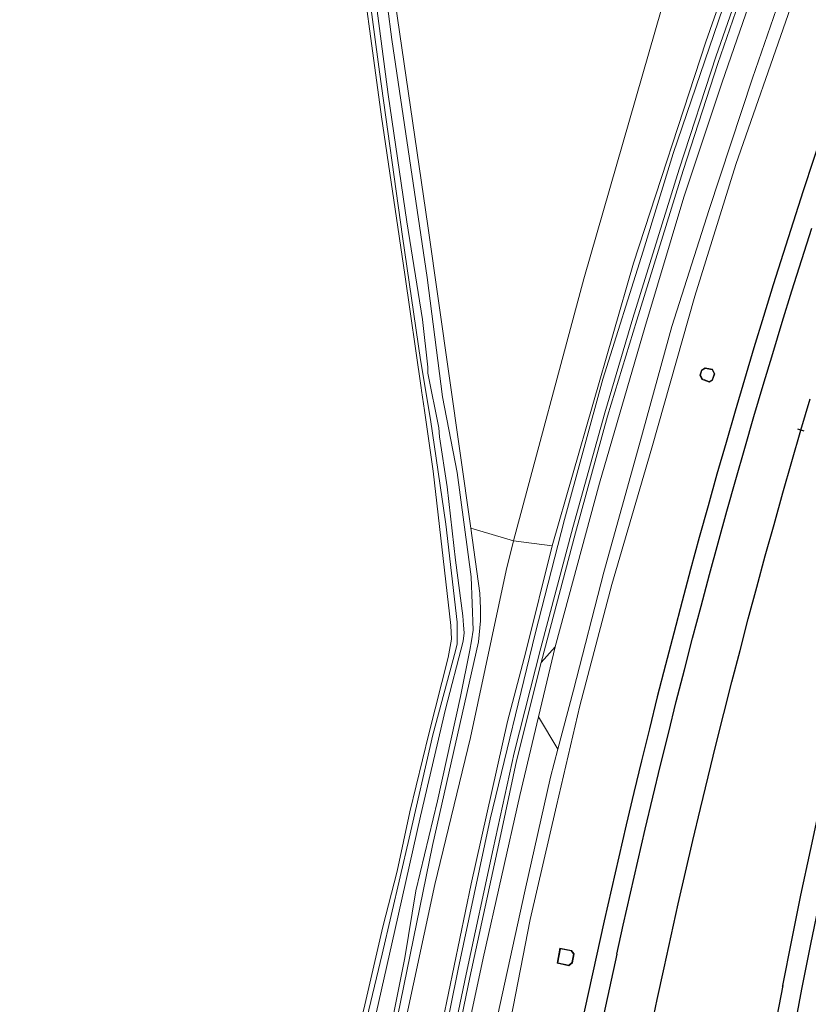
# Model space of a CAD drawing. Extents: x 176032 to 190000, y 318229 to 352878.
# Tile 80 of 184: x 177040 to 177160, y 320765 to 320916. Entities that reach past the tile are written whole.
import ezdxf

# ---------------------------------------------------------------- set-up
doc = ezdxf.new("R2010")
doc.units = 0
for name, color, linetype, lineweight in [('af-b5-muur', 6, 'muur', 18), ('af-bs-rasterhekwerk', 253, 'hekwerk', 18), ('alm-masterstring', 1, 'Continuous', 30), ('bp-b5-bomenstruiken', 253, 'Continuous', 18), ('bp-b5-boom', 253, 'Continuous', 18), ('bp-b5-grasland', 253, 'Continuous', 18), ('dwm-hulplijn', 3, 'Continuous', 30), ('gw-bs-kruinlijn', 253, 'Continuous', 18), ('gw-bs-teenlijn', 253, 'Continuous', 18), ('og-b5-bekleding', 253, 'Continuous', 18), ('og-b5-grond_ingericht', 253, 'Continuous', 18), ('og-b5-water', 253, 'Continuous', 18), ('og-bs-maaiveld', 253, 'Continuous', 18), ('og-bs-terreinafscheiding', 7, 'Continuous', 18), ('SPI DWP', 8, 'Continuous', 30), ('to-xx-view', 1, 'Continuous', 25), ('vh-b5-verh_soort', 253, 'Continuous', 18), ('wh-bs-waterlijn', 253, 'Continuous', 18)]:
    doc.layers.add(name, color=color, linetype=linetype, lineweight=lineweight)
doc.layers.add('viewports', color=7, linetype='Continuous')
doc.linetypes.add('FENCELINE1', pattern='A,6.35,-2.54,[133,ltypeshp.shx,S=2.54,R=0,X=-2.54,Y=0],-2.54,25.4', length=36.83)
doc.linetypes.add('hekwerk', pattern='A,7,-1.5,[1,RTW.shx,S=0.75,R=0,X=0,Y=0],-1.5', length=10)
doc.linetypes.add('muur', pattern='A,8,-1,[6,RTW.shx,S=0.75,R=90,X=0,Y=0],-1', length=10)

# ---------------------------------------------------------------- blocks, each defined once
blk = doc.blocks.new('x-ref dtb totaal grijs')
at = {"layer": 'af-b5-muur'}
for points in [[(177144.56, 320862.347, 44), (177145.672, 320862.132, 44), (177146.017, 320861.425, 44), (177145.683, 320860.454, 44), (177145.162, 320860.138, 44), (177144.044, 320860.577, 44), (177143.737, 320861.242, 44), (177143.969, 320862.009, 44)], [(177144.118, 320860.655, 46.369), (177145.153, 320860.249, 46.439), (177145.6, 320860.521, 46.426), (177145.909, 320861.418, 46.418), (177145.604, 320862.043, 46.404), (177144.577, 320862.242, 46.4), (177144.053, 320861.942, 46.387), (177143.844, 320861.249, 46.378)], [(177122.288, 320773.428, 44), (177124.048, 320773.078, 44), (177124.469, 320772.549, 44), (177124.204, 320771.173, 44), (177123.673, 320770.703, 44), (177121.878, 320771.111, 44)], [(177121.993, 320771.188, 45.945), (177123.645, 320770.812, 45.916), (177124.112, 320771.225, 45.925), (177124.362, 320772.523, 45.937), (177123.993, 320772.987, 45.958), (177122.369, 320773.31, 45.944)]]:
    blk.add_polyline3d(points, close=True, dxfattribs=at)
at = {"layer": 'af-bs-rasterhekwerk'}
blk.add_polyline3d([(177090.927, 320930.494, 43.861), (177094.976, 320900.822, 43.713), (177098.529, 320876.647, 43.918), (177101.035, 320859.309, 43.636), (177101.095, 320858.898, 43.013), (177101.395, 320856.823, 43.013), (177101.54, 320855.815, 43.624), (177102.885, 320846.513, 43.704), (177105.602, 320822.863, 43.892), (177105.688, 320820.771, 43.905), (177105.156, 320817.966, 43.892), (177102.185, 320806.242, 43.918), (177099.287, 320794.313, 43.883), (177097.367, 320785.226, 43.861), (177095.163, 320776.682, 43.931), (177092.38, 320764.741, 43.944), (177089.507, 320752.456, 43.97), (177087.512, 320743.557, 43.922), (177086.585, 320739.734, 43.95)], dxfattribs=at)
at = {"layer": 'bp-b5-bomenstruiken'}
for points in [[(177172.129, 320963.453, 44.359), (177172.221, 320963.415, 44.358), (177167.411, 320950.905, 44.398), (177160.042, 320930.688, 44.38), (177151.78, 320906.76, 44.371), (177145.175, 320886.603, 44.376), (177139.431, 320868.707, 44.367), (177134.511, 320850.851, 44.332), (177129.031, 320831.039, 44.363), (177124.348, 320812.973, 44.393), (177121.965, 320803.909, 44.39), (177118.995, 320808.86, 46.785), (177121.542, 320819.59, 46.785), (177128.347, 320844.678, 46.868), (177135.305, 320868.525, 46.601), (177141.29, 320888.515, 46.785), (177147.169, 320906.149, 46.758), (177155.745, 320930.955, 46.789), (177161.776, 320947.754, 46.955), (177162.659, 320950.318, 46.702), (177163.552, 320952.762, 46.894), (177167.763, 320963.079, 46.981), (177168.476, 320964.94, 46.979)], [(177162.659, 320950.318, 46.702), (177161.776, 320947.754, 46.955), (177155.745, 320930.955, 46.789), (177147.169, 320906.149, 46.758), (177141.29, 320888.515, 46.785), (177135.305, 320868.525, 46.601), (177128.347, 320844.678, 46.868), (177121.542, 320819.59, 46.785), (177119.415, 320817.213, 46.78), (177124.657, 320837.081, 46.793), (177129.591, 320854.926, 46.789), (177134.09, 320869.633, 46.501), (177141.153, 320892.582, 46.439), (177146.492, 320908.977, 46.413), (177153.387, 320928.959, 46.09), (177161.222, 320950.85, 46.874)]]:
    blk.add_polyline3d(points, close=True, dxfattribs=at)
at = {"layer": 'bp-b5-boom'}
blk.add_polyline3d([(177137.894, 320917.5, 43.236), (177125.968, 320875.994, 43.87), (177115.173, 320835.834, 44.136), (177108.622, 320837.768, 43.755), (177102.074, 320884.106, 44.053), (177091.435, 320956.896, 43.813)], dxfattribs=at)
blk.add_polyline3d([(177121.088, 320835.058, 46.798), (177115.173, 320835.834, 44.136), (177125.968, 320875.994, 43.87), (177137.894, 320917.5, 43.236), (177149.219, 320949.487, 43.236), (177166.085, 320991.973, 43.507), (177192.271, 321050.64, 44.425), (177190.017, 321039.646, 45.906), (177189.012, 321033.157, 46.304), (177188.349, 321025.797, 46.75), (177188.285, 321025.098, 46.75), (177188.174, 321024.115, 46.75), (177187.704, 321022.844, 46.75), (177186.587, 321019.965, 46.789), (177173.823, 320990.074, 46.684), (177158.335, 320951.243, 46.71), (177144.641, 320912.291, 46.75), (177133.581, 320878.389, 46.723)], close=True, dxfattribs=at)
at = {"layer": 'bp-b5-grasland'}
for points in [[(177092.964, 320927.25, 43.048), (177095.954, 320904.249, 43.009), (177098.838, 320884.732, 42.983), (177101.228, 320869.772, 42.978), (177102.04, 320862.446, 43.013), (177102.039, 320861.559, 43.013), (177103.716, 320853.175, 43.013), (177103.825, 320851.775, 43.013), (177105.008, 320844.127, 43.018), (177106.278, 320832.873, 42.983), (177107.409, 320824.354, 43), (177107.493, 320822.927, 43), (177107.626, 320821.718, 43), (177107.469, 320820.483, 43), (177104.778, 320810.038, 43.009), (177100.941, 320793.649, 43.044), (177096.977, 320776.117, 43.026), (177093.748, 320761.596, 43.022)], [(177091.841, 320759.059, 43.865), (177095.049, 320772.483, 43.826), (177099.212, 320790.27, 43.966), (177102.832, 320806.126, 43.782), (177106.273, 320818.965, 43.831), (177106.545, 320820.052, 43.831), (177106.548, 320821.424, 43.831), (177106.532, 320823.402, 43.831), (177104.793, 320838.372, 43.747), (177102.475, 320854.413, 43.477), (177100.916, 320863.597, 43.477), (177098.157, 320882.471, 43.774), (177094.663, 320907.695, 43.577), (177089.319, 320947.435, 43.787)], [(177091.435, 320956.896, 43.813), (177102.074, 320884.106, 44.053), (177108.622, 320837.768, 43.755), (177110.025, 320827.844, 43.691), (177110.116, 320825.497, 43.691), (177110.116, 320823.583, 43.691), (177109.818, 320820.365, 43.691), (177102.761, 320789.16, 43.861), (177096.457, 320758.15, 43.883)], [(177096.427, 320761.49, 43.013), (177098.509, 320771.936, 42.974), (177100.227, 320782.185, 42.974), (177103.549, 320796.022, 42.957), (177107.063, 320811.985, 43), (177108.505, 320819.103, 42.991), (177108.757, 320820.52, 42.991), (177109.023, 320822.162, 42.991), (177108.672, 320830.339, 42.991), (177106.526, 320846.337, 43.013), (177104.313, 320857.914, 43.018), (177101.948, 320876.199, 43.04), (177099.264, 320894.432, 43.018), (177096.532, 320912.69, 43.022), (177094.572, 320928.031, 43.022)], [(177089.319, 320947.435, 43.787), (177094.663, 320907.695, 43.577), (177098.157, 320882.471, 43.774), (177100.916, 320863.597, 43.477), (177102.475, 320854.413, 43.477), (177104.793, 320838.372, 43.747), (177106.532, 320823.402, 43.831), (177106.548, 320821.424, 43.831), (177106.545, 320820.052, 43.831), (177106.273, 320818.965, 43.831), (177102.832, 320806.126, 43.782), (177099.212, 320790.27, 43.966), (177095.049, 320772.483, 43.826), (177091.841, 320759.059, 43.865)], [(177092.38, 320764.741, 43.944), (177095.163, 320776.682, 43.931), (177097.367, 320785.226, 43.861), (177099.287, 320794.313, 43.883), (177102.185, 320806.242, 43.918), (177105.156, 320817.966, 43.892), (177105.688, 320820.771, 43.905), (177105.602, 320822.863, 43.892), (177102.885, 320846.513, 43.704), (177101.54, 320855.815, 43.624), (177101.395, 320856.823, 43.013), (177101.095, 320858.898, 43.013), (177101.035, 320859.309, 43.636), (177098.529, 320876.647, 43.918), (177094.976, 320900.822, 43.713), (177090.927, 320930.494, 43.861)], [(177147.965, 320919.622, 46.751), (177139.639, 320895.174, 46.909), (177135.046, 320880.24, 47.028), (177128.866, 320860.621, 47.023), (177123.016, 320839.126, 47.257), (177118.504, 320821.589, 47.279), (177111.589, 320793.192, 47.066), (177106.678, 320770.183, 47.066), (177102.913, 320751.473, 47.017), (177098.856, 320732.75, 46.854), (177098.288, 320733.023, 46.892), (177098.678, 320735.264, 46.544), (177103.464, 320758.145, 46.693), (177108.698, 320783.3, 46.693), (177114.249, 320808.14, 46.78), (177117.082, 320818.824, 46.789), (177121.088, 320835.058, 46.798), (177133.581, 320878.389, 46.723), (177144.641, 320912.291, 46.75), (177158.335, 320951.243, 46.71)]]:
    blk.add_polyline3d(points, dxfattribs=at)
for points in [[(177093.153, 320736.792, 44.233), (177092.494, 320736.704, 44.115), (177094.22, 320745.984, 43.927), (177094.676, 320750.536, 43.909), (177094.59, 320752.254, 43.857), (177094.625, 320752.451, 43.857), (177095.642, 320753.636, 43.883), (177095.931, 320754.195, 43.883), (177096.157, 320754.945, 43.883), (177096.331, 320756.503, 43.883), (177096.457, 320758.15, 43.883), (177102.761, 320789.16, 43.861), (177109.818, 320820.365, 43.691), (177110.116, 320823.583, 43.691), (177110.116, 320825.497, 43.691), (177110.025, 320827.844, 43.691), (177108.622, 320837.768, 43.755), (177115.173, 320835.834, 44.136), (177114.06, 320831.304, 44.145), (177108.577, 320805.717, 44.132), (177103.127, 320783.176, 44.167)], [(177121.088, 320835.058, 46.798), (177117.082, 320818.824, 46.789), (177114.249, 320808.14, 46.78), (177108.698, 320783.3, 46.693), (177103.464, 320758.145, 46.693), (177098.678, 320735.264, 46.544), (177093.153, 320736.792, 44.233), (177103.127, 320783.176, 44.167), (177108.577, 320805.717, 44.132), (177114.06, 320831.304, 44.145), (177115.173, 320835.834, 44.136)], [(177118.995, 320808.86, 46.785), (177116.136, 320796.82, 46.785), (177110.533, 320771.903, 46.82), (177105.49, 320748.222, 46.723), (177101.75, 320731.095, 46.913), (177101.184, 320731.498, 46.841), (177100.863, 320731.682, 46.801), (177104.765, 320750.892, 46.487), (177108.487, 320768.909, 46.509), (177112.956, 320789.424, 46.675), (177115.656, 320802.103, 46.732), (177119.415, 320817.213, 46.78), (177121.542, 320819.59, 46.785)], [(177121.965, 320803.909, 44.39), (177120.841, 320799.634, 44.389), (177116.964, 320782.36, 44.415), (177112.709, 320763.003, 44.367), (177108.764, 320742.348, 44.354), (177106.027, 320728.419, 44.297), (177105.929, 320728.438, 44.374), (177101.937, 320730.962, 46.797), (177101.75, 320731.095, 46.913), (177105.49, 320748.222, 46.723), (177110.533, 320771.903, 46.82), (177116.136, 320796.82, 46.785), (177118.995, 320808.86, 46.785)]]:
    blk.add_polyline3d(points, close=True, dxfattribs=at)
at = {"layer": 'gw-bs-kruinlijn'}
for points in [[(177100.064, 320732.141, 46.901), (177104.083, 320751.109, 46.487), (177107.914, 320769.447, 46.514), (177112.089, 320788.663, 46.68), (177115.267, 320803.359, 46.776), (177119.362, 320819.436, 46.68), (177124.249, 320837.869, 46.793), (177129.146, 320855.478, 46.789), (177133.459, 320869.951, 46.501), (177140.583, 320892.808, 46.439), (177146.239, 320910.178, 46.413), (177152.6, 320928.466, 46.09)], [(177078.494, 321054.371, 43.82), (177078.133, 321051.608, 43.488), (177078.284, 321050.316, 43.44), (177083.786, 321016.767, 43.511), (177091.435, 320956.896, 43.813), (177102.074, 320884.106, 44.053), (177108.622, 320837.768, 43.755)], [(177121.088, 320835.058, 46.798), (177133.581, 320878.389, 46.723), (177144.641, 320912.291, 46.75), (177158.335, 320951.243, 46.71), (177173.823, 320990.074, 46.684), (177186.587, 321019.965, 46.789), (177187.704, 321022.844, 46.75), (177188.174, 321024.115, 46.75), (177188.285, 321025.098, 46.75), (177188.349, 321025.797, 46.75), (177189.012, 321033.157, 46.304), (177190.017, 321039.646, 45.906), (177192.271, 321050.64, 44.425)], [(177102.475, 320854.413, 43.477), (177100.916, 320863.597, 43.477), (177098.157, 320882.471, 43.774), (177094.663, 320907.695, 43.577), (177089.319, 320947.435, 43.787), (177084.442, 320980.34, 43.804), (177080.507, 321009.711, 43.804), (177079.751, 321014.376, 43.804)], [(177162.659, 320950.318, 46.702), (177161.776, 320947.754, 46.955), (177155.745, 320930.955, 46.789), (177147.169, 320906.149, 46.758), (177141.29, 320888.515, 46.785), (177135.305, 320868.525, 46.601), (177128.347, 320844.678, 46.868), (177121.542, 320819.59, 46.785), (177118.995, 320808.86, 46.785), (177116.136, 320796.82, 46.785), (177110.533, 320771.903, 46.82), (177105.49, 320748.222, 46.723), (177101.75, 320731.095, 46.913)], [(177092.175, 320752.889, 43.857), (177091.599, 320754.434, 43.852), (177091.841, 320759.059, 43.865), (177095.049, 320772.483, 43.826), (177099.212, 320790.27, 43.966), (177102.832, 320806.126, 43.782), (177106.273, 320818.965, 43.831), (177106.545, 320820.052, 43.831), (177106.548, 320821.424, 43.831), (177106.532, 320823.402, 43.831), (177104.793, 320838.372, 43.747), (177102.475, 320854.413, 43.477)], [(177108.622, 320837.768, 43.755), (177110.025, 320827.844, 43.691), (177110.116, 320825.497, 43.691), (177110.116, 320823.583, 43.691), (177109.818, 320820.365, 43.691), (177102.761, 320789.16, 43.861), (177096.457, 320758.15, 43.883), (177096.331, 320756.503, 43.883), (177096.157, 320754.945, 43.883), (177095.931, 320754.195, 43.883), (177095.642, 320753.636, 43.883), (177094.625, 320752.451, 43.857)], [(177098.678, 320735.264, 46.544), (177103.464, 320758.145, 46.693), (177108.698, 320783.3, 46.693), (177114.249, 320808.14, 46.78), (177117.082, 320818.824, 46.789), (177121.088, 320835.058, 46.798)]]:
    blk.add_polyline3d(points, dxfattribs=at)
at = {"layer": 'gw-bs-teenlijn'}
for points in [[(177115.173, 320835.834, 44.136), (177125.968, 320875.994, 43.87), (177137.894, 320917.5, 43.236), (177149.219, 320949.487, 43.236), (177166.085, 320991.973, 43.507), (177192.271, 321050.64, 44.425)], [(177093.153, 320736.792, 44.233), (177103.127, 320783.176, 44.167), (177108.577, 320805.717, 44.132), (177114.06, 320831.304, 44.145), (177115.173, 320835.834, 44.136)]]:
    blk.add_polyline3d(points, dxfattribs=at)
at = {"layer": 'og-b5-bekleding'}
blk.add_polyline3d([(177157.234, 320916.481, 44.01), (177149.244, 320893.527, 44.01), (177142.959, 320873.329, 44.023), (177136.385, 320850.109, 44.018), (177130.237, 320829.158, 44.027), (177125.351, 320810.572, 44.023), (177121.769, 320795.208, 44.018), (177117.749, 320777.818, 44.023), (177108.854, 320732.141, 44.027), (177107.359, 320727.81, 44), (177106.921, 320728.05, 44.241), (177106.027, 320728.419, 44.297), (177108.764, 320742.348, 44.354), (177112.709, 320763.003, 44.367), (177116.964, 320782.36, 44.415), (177120.841, 320799.634, 44.389), (177121.965, 320803.909, 44.39), (177124.348, 320812.973, 44.393), (177129.031, 320831.039, 44.363), (177134.511, 320850.851, 44.332), (177139.431, 320868.707, 44.367), (177145.175, 320886.603, 44.376), (177151.78, 320906.76, 44.371), (177160.042, 320930.688, 44.38)], dxfattribs=at)
at = {"layer": 'og-b5-grond_ingericht'}
blk.add_polyline3d([(177090.927, 320930.494, 43.861), (177094.976, 320900.822, 43.713), (177098.529, 320876.647, 43.918), (177101.035, 320859.309, 43.636), (177101.095, 320858.898, 43.013), (177101.395, 320856.823, 43.013), (177101.54, 320855.815, 43.624), (177102.885, 320846.513, 43.704), (177105.602, 320822.863, 43.892), (177105.688, 320820.771, 43.905), (177105.156, 320817.966, 43.892), (177102.185, 320806.242, 43.918), (177099.287, 320794.313, 43.883), (177097.367, 320785.226, 43.861), (177095.163, 320776.682, 43.931), (177092.38, 320764.741, 43.944), (177089.507, 320752.456, 43.97), (177087.512, 320743.557, 43.922), (177086.585, 320739.734, 43.95), (177012.474, 320770.523, 43.945)], dxfattribs=at)
at = {"layer": 'og-b5-water'}
for points in [[(177094.572, 320928.031, 43.022), (177096.532, 320912.69, 43.022), (177099.264, 320894.432, 43.018), (177101.948, 320876.199, 43.04), (177104.313, 320857.914, 43.018), (177106.526, 320846.337, 43.013), (177108.672, 320830.339, 42.991), (177109.023, 320822.162, 42.991), (177108.757, 320820.52, 42.991), (177108.505, 320819.103, 42.991), (177107.063, 320811.985, 43), (177103.549, 320796.022, 42.957), (177100.227, 320782.185, 42.974), (177098.509, 320771.936, 42.974), (177096.427, 320761.49, 43.013)], [(177093.748, 320761.596, 43.022), (177096.977, 320776.117, 43.026), (177100.941, 320793.649, 43.044), (177104.778, 320810.038, 43.009), (177107.469, 320820.483, 43), (177107.626, 320821.718, 43), (177107.493, 320822.927, 43), (177107.409, 320824.354, 43), (177106.278, 320832.873, 42.983), (177105.008, 320844.127, 43.018), (177103.825, 320851.775, 43.013), (177103.716, 320853.175, 43.013), (177102.039, 320861.559, 43.013), (177102.04, 320862.446, 43.013), (177101.228, 320869.772, 42.978), (177098.838, 320884.732, 42.983), (177095.954, 320904.249, 43.009), (177092.964, 320927.25, 43.048)], [(177108.854, 320732.141, 44.027), (177117.749, 320777.818, 44.023), (177121.769, 320795.208, 44.018), (177125.351, 320810.572, 44.023), (177130.237, 320829.158, 44.027), (177136.385, 320850.109, 44.018), (177142.959, 320873.329, 44.023), (177149.244, 320893.527, 44.01), (177157.234, 320916.481, 44.01)]]:
    blk.add_polyline3d(points, dxfattribs=at)
for points in [[(177145.162, 320860.138, 44), (177145.683, 320860.454, 44), (177146.017, 320861.425, 44), (177145.672, 320862.132, 44), (177144.56, 320862.347, 44), (177143.969, 320862.009, 44), (177143.737, 320861.242, 44), (177144.044, 320860.577, 44)], [(177121.878, 320771.111, 44), (177123.673, 320770.703, 44), (177124.204, 320771.173, 44), (177124.469, 320772.549, 44), (177124.048, 320773.078, 44), (177122.288, 320773.428, 44)]]:
    blk.add_polyline3d(points, close=True, dxfattribs=at)
at = {"layer": 'og-bs-maaiveld'}
for points in [[(177145.153, 320860.249, 46.439), (177145.6, 320860.521, 46.426), (177145.909, 320861.418, 46.418), (177145.604, 320862.043, 46.404), (177144.577, 320862.242, 46.4), (177144.053, 320861.942, 46.387), (177143.844, 320861.249, 46.378), (177144.118, 320860.655, 46.369), (177145.153, 320860.249, 46.439)], [(177121.993, 320771.188, 45.945), (177122.369, 320773.31, 45.944), (177123.993, 320772.987, 45.958), (177124.362, 320772.523, 45.937), (177124.112, 320771.225, 45.925), (177123.645, 320770.812, 45.916), (177121.993, 320771.188, 45.945)]]:
    blk.add_polyline3d(points, dxfattribs=at)
at = {"layer": 'og-bs-terreinafscheiding'}
for points in [[(177098.856, 320732.75, 46.854), (177102.913, 320751.473, 47.017), (177106.678, 320770.183, 47.066), (177111.589, 320793.192, 47.066), (177118.504, 320821.589, 47.279), (177123.016, 320839.126, 47.257), (177128.866, 320860.621, 47.023), (177135.046, 320880.24, 47.028), (177139.639, 320895.174, 46.909), (177147.965, 320919.622, 46.751), (177156.306, 320942.658, 46.805), (177161.602, 320957.174, 47.099), (177171.293, 320982.026, 47.034), (177182.225, 321007.041, 47.186), (177189.335, 321023.687, 47.121), (177190.226, 321026.772, 46.994)], [(177106.027, 320728.419, 44.297), (177108.764, 320742.348, 44.354), (177112.709, 320763.003, 44.367), (177116.964, 320782.36, 44.415), (177120.841, 320799.634, 44.389), (177121.965, 320803.909, 44.39), (177124.348, 320812.973, 44.393), (177129.031, 320831.039, 44.363), (177134.511, 320850.851, 44.332), (177139.431, 320868.707, 44.367), (177145.175, 320886.603, 44.376), (177151.78, 320906.76, 44.371), (177160.042, 320930.688, 44.38), (177167.411, 320950.905, 44.398), (177172.221, 320963.415, 44.358)], [(177112.956, 320789.424, 46.675), (177115.656, 320802.103, 46.732), (177119.415, 320817.213, 46.78), (177124.657, 320837.081, 46.793), (177129.591, 320854.926, 46.789), (177134.09, 320869.633, 46.501), (177141.153, 320892.582, 46.439), (177146.492, 320908.977, 46.413), (177153.387, 320928.959, 46.09), (177161.222, 320950.85, 46.874)], [(177115.173, 320835.834, 44.136), (177108.622, 320837.768, 43.755)], [(177121.088, 320835.058, 46.798), (177115.173, 320835.834, 44.136)], [(177119.415, 320817.213, 46.78), (177121.542, 320819.59, 46.785)], [(177118.995, 320808.86, 46.785), (177121.965, 320803.909, 44.39)], [(177100.863, 320731.682, 46.801), (177104.765, 320750.892, 46.487), (177108.487, 320768.909, 46.509), (177112.956, 320789.424, 46.675)]]:
    blk.add_polyline3d(points, dxfattribs=at)
at = {"layer": 'vh-b5-verh_soort'}
blk.add_polyline3d([(177153.387, 320928.959, 46.09), (177146.492, 320908.977, 46.413), (177141.153, 320892.582, 46.439), (177134.09, 320869.633, 46.501), (177129.591, 320854.926, 46.789), (177124.657, 320837.081, 46.793), (177119.415, 320817.213, 46.78), (177115.656, 320802.103, 46.732), (177112.956, 320789.424, 46.675), (177108.487, 320768.909, 46.509), (177104.765, 320750.892, 46.487), (177100.863, 320731.682, 46.801), (177099.778, 320732.305, 46.83), (177098.856, 320732.75, 46.854), (177102.913, 320751.473, 47.017), (177106.678, 320770.183, 47.066), (177111.589, 320793.192, 47.066), (177118.504, 320821.589, 47.279), (177123.016, 320839.126, 47.257), (177128.866, 320860.621, 47.023), (177135.046, 320880.24, 47.028), (177139.639, 320895.174, 46.909), (177147.965, 320919.622, 46.751)], dxfattribs=at)
for points in [[(177145.6, 320860.521, 46.426), (177145.153, 320860.249, 46.439), (177144.118, 320860.655, 46.369), (177143.844, 320861.249, 46.378), (177144.053, 320861.942, 46.387), (177144.577, 320862.242, 46.4), (177145.604, 320862.043, 46.404), (177145.909, 320861.418, 46.418)], [(177121.993, 320771.188, 45.945), (177122.369, 320773.31, 45.944), (177123.993, 320772.987, 45.958), (177124.362, 320772.523, 45.937), (177124.112, 320771.225, 45.925), (177123.645, 320770.812, 45.916)]]:
    blk.add_polyline3d(points, close=True, dxfattribs=at)
at = {"layer": 'wh-bs-waterlijn'}
for points in [[(177092.964, 320927.25, 43.048), (177095.954, 320904.249, 43.009), (177098.838, 320884.732, 42.983), (177101.228, 320869.772, 42.978), (177102.04, 320862.446, 43.013), (177102.039, 320861.559, 43.013)], [(177094.088, 320752.547, 43.009), (177094.691, 320752.997, 43.009), (177094.923, 320753.319, 43.009), (177095.382, 320754.35, 43.009), (177096.427, 320761.49, 43.013), (177098.509, 320771.936, 42.974), (177100.227, 320782.185, 42.974), (177103.549, 320796.022, 42.957), (177107.063, 320811.985, 43), (177108.505, 320819.103, 42.991), (177108.757, 320820.52, 42.991), (177109.023, 320822.162, 42.991), (177108.672, 320830.339, 42.991), (177106.526, 320846.337, 43.013), (177104.313, 320857.914, 43.018), (177101.948, 320876.199, 43.04), (177099.264, 320894.432, 43.018), (177096.532, 320912.69, 43.022), (177094.572, 320928.031, 43.022)], [(177216.606, 321059.866, 44.005), (177209.004, 321044.341, 43.992), (177199.434, 321023.415, 43.997), (177189.287, 321000.26, 43.962), (177181.201, 320982.064, 43.953), (177174.422, 320964.639, 43.988), (177170.273, 320952.671, 43.975), (177167.826, 320945.481, 44.001), (177161.769, 320929.332, 44.005), (177157.234, 320916.481, 44.01), (177149.244, 320893.527, 44.01), (177142.959, 320873.329, 44.023), (177136.385, 320850.109, 44.018), (177130.237, 320829.158, 44.027), (177125.351, 320810.572, 44.023), (177121.769, 320795.208, 44.018), (177117.749, 320777.818, 44.023), (177108.854, 320732.141, 44.027), (177107.359, 320727.81, 44)], [(177145.162, 320860.138, 44), (177145.683, 320860.454, 44), (177146.017, 320861.425, 44), (177145.672, 320862.132, 44), (177144.56, 320862.347, 44), (177143.969, 320862.009, 44), (177143.737, 320861.242, 44), (177144.044, 320860.577, 44), (177145.162, 320860.138, 44)], [(177102.039, 320861.559, 43.013), (177103.716, 320853.175, 43.013), (177103.825, 320851.775, 43.013), (177105.008, 320844.127, 43.018), (177106.278, 320832.873, 42.983), (177107.409, 320824.354, 43), (177107.493, 320822.927, 43), (177107.626, 320821.718, 43), (177107.469, 320820.483, 43), (177104.778, 320810.038, 43.009), (177100.941, 320793.649, 43.044), (177096.977, 320776.117, 43.026), (177093.748, 320761.596, 43.022), (177093.041, 320759.739, 43.022), (177092.639, 320758.61, 43.022), (177092.643, 320757.587, 43.022), (177092.505, 320755.553, 43.022), (177092.461, 320754.457, 43.022), (177092.459, 320753.767, 43.022), (177092.642, 320753.326, 43.022), (177092.885, 320752.762, 43.022)], [(177121.878, 320771.111, 44), (177122.288, 320773.428, 44), (177124.048, 320773.078, 44), (177124.469, 320772.549, 44), (177124.204, 320771.173, 44), (177123.673, 320770.703, 44), (177121.878, 320771.111, 44)]]:
    blk.add_polyline3d(points, dxfattribs=at)
blk = doc.blocks.new('x-ref as juka')
at = {"layer": 'alm-masterstring'}
blk.add_line((177159.7, 320852.64), (177158.74, 320852.93), dxfattribs=at)
at = {"layer": 'alm-masterstring', "flags": 128}
blk.add_lwpolyline([(177136.17, 320760.65), (177137.2, 320765.54), (177138.25, 320770.43), (177139.32, 320775.31), (177140.42, 320780.19), (177141.53, 320785.07), (177142.66, 320789.94), (177143.81, 320794.8), (177144.99, 320799.66), (177146.18, 320804.52), (177147.39, 320809.37), (177148.63, 320814.22), (177149.88, 320819.06), (177151.15, 320823.89), (177152.45, 320828.72), (177153.76, 320833.54), (177155.1, 320838.36), (177156.45, 320843.18), (177157.83, 320847.98), (177159.22, 320852.79), (177160.64, 320857.58)], dxfattribs=at)
blk = doc.blocks.new('x-ref ontwerp')
at = {"layer": 'dwm-hulplijn', "flags": 128}
for points in [[(177156.4, 320767.6), (177156.42, 320767.71), (177157.8, 320774.62), (177159.22, 320781.52), (177160.68, 320788.41), (177162.18, 320795.3), (177163.72, 320802.17), (177165.3, 320809.04), (177166.92, 320815.9), (177168.59, 320822.75), (177170.29, 320829.58), (177172.04, 320836.41), (177173.82, 320843.23), (177175.65, 320850.03), (177177.52, 320856.83), (177179.43, 320863.61), (177181.38, 320870.38), (177183.37, 320877.14), (177185.4, 320883.89), (177187.47, 320890.63), (177189.58, 320897.35), (177191.73, 320904.06), (177193.92, 320910.76), (177196.15, 320917.44)], [(177156.4, 320767.6), (177156.42, 320767.71), (177157.8, 320774.62), (177159.22, 320781.52), (177160.68, 320788.41), (177162.18, 320795.3), (177163.72, 320802.17), (177165.3, 320809.04), (177166.92, 320815.9), (177168.59, 320822.75), (177170.29, 320829.58), (177172.04, 320836.41), (177173.82, 320843.23), (177175.65, 320850.03), (177177.52, 320856.83), (177179.43, 320863.61), (177181.38, 320870.38), (177183.37, 320877.14), (177185.4, 320883.89), (177187.47, 320890.63), (177189.58, 320897.35), (177191.73, 320904.06), (177193.92, 320910.76), (177196.15, 320917.44)], [(177131.03, 320772.5), (177132, 320776.94), (177133.1, 320781.85), (177134.22, 320786.75), (177135.36, 320791.65), (177136.52, 320796.55), (177137.7, 320801.44), (177138.9, 320806.32), (177140.12, 320811.21), (177141.36, 320816.08), (177142.62, 320820.95), (177143.91, 320825.82), (177145.21, 320830.68), (177146.53, 320835.53), (177147.87, 320840.38), (177149.24, 320845.22), (177150.62, 320850.06), (177152.02, 320854.89), (177153.45, 320859.72), (177154.89, 320864.54), (177156.35, 320869.35), (177157.84, 320874.16), (177159.34, 320878.96), (177160.86, 320883.76)], [(177131.03, 320772.5), (177132, 320776.94), (177133.1, 320781.85), (177134.22, 320786.75), (177135.36, 320791.65), (177136.52, 320796.55), (177137.7, 320801.44), (177138.9, 320806.32), (177140.12, 320811.21), (177141.36, 320816.08), (177142.62, 320820.95), (177143.91, 320825.82), (177145.21, 320830.68), (177146.53, 320835.53), (177147.87, 320840.38), (177149.24, 320845.22), (177150.62, 320850.06), (177152.02, 320854.89), (177153.45, 320859.72), (177154.89, 320864.54), (177156.35, 320869.35), (177157.84, 320874.16), (177159.34, 320878.96), (177160.86, 320883.76)], [(177131.03, 320772.5), (177125.53, 320747.44)], [(177156.42, 320767.71), (177151.54, 320742.38)]]:
    blk.add_lwpolyline(points, dxfattribs=at)
blk = doc.blocks.new('x-ref grenzen')
at = {"layer": 'SPI DWP', "color": 40, "linetype": 'FENCELINE1', "ltscale": 0.4, "flags": 128}
blk.add_lwpolyline([(180673, 328439, 0.084847), (180629.41, 328238.72), (180620.7, 328210.47), (180406.55, 327470.04), (180403.77, 327460.43), (180400.99, 327450.82), (180398.22, 327441.22), (180395.44, 327431.61), (180392.66, 327422), (180389.88, 327412.4), (180387.1, 327402.79), (180384.32, 327393.19), (180381.55, 327383.58), (180378.77, 327373.97), (180375.99, 327364.37), (180373.21, 327354.76), (180370.43, 327345.15), (180367.65, 327335.55), (180364.88, 327325.94), (180362.1, 327316.34), (180359.32, 327306.73), (180356.54, 327297.12), (180353.76, 327287.52), (180350.98, 327277.91), (180348.21, 327268.3), (180345.43, 327258.7), (180342.65, 327249.09), (180339.87, 327239.49), (180337.09, 327229.88), (180334.31, 327220.27), (180331.54, 327210.67), (180328.76, 327201.06), (180325.98, 327191.45), (180323.2, 327181.85), (180320.42, 327172.24), (180317.65, 327162.63), (180314.87, 327153.03), (180312.09, 327143.42), (180309.31, 327133.82), (180306.53, 327124.21), (180303.75, 327114.6), (180300.98, 327105), (180298.2, 327095.39), (180295.42, 327085.78), (180292.64, 327076.18), (180289.86, 327066.57), (180287.08, 327056.97), (180284.31, 327047.36), (180281.53, 327037.75), (180278.75, 327028.15), (180275.97, 327018.54), (180273.19, 327008.93), (180270.41, 326999.33), (180267.64, 326989.72), (180264.86, 326980.12), (180262.08, 326970.51), (180259.3, 326960.9), (180256.52, 326951.3), (180253.74, 326941.69), (180250.97, 326932.08), (180248.19, 326922.48), (180245.41, 326912.87), (180242.63, 326903.26), (180239.85, 326893.66), (180237.07, 326884.05), (180234.3, 326874.45), (180231.52, 326864.84), (180228.74, 326855.23), (180225.96, 326845.63), (180223.18, 326836.02), (180220.4, 326826.41), (180217.63, 326816.81), (180214.85, 326807.2), (180212.07, 326797.6), (180209.29, 326787.99), (180206.51, 326778.38), (180203.73, 326768.78), (180200.96, 326759.17), (180198.18, 326749.56), (180195.4, 326739.96), (180192.62, 326730.35), (180189.84, 326720.75), (180187.06, 326711.14), (180184.29, 326701.53), (180181.51, 326691.93), (180178.73, 326682.32), (180176.89, 326675.95), (180175.96, 326672.74), (180173.15, 326663.19), (180170.3, 326653.67), (180167.4, 326644.16), (180164.46, 326634.66), (180161.47, 326625.18), (180158.43, 326615.71), (180155.34, 326606.26), (180152.2, 326596.83), (180149.02, 326587.41), (180145.79, 326578), (180142.52, 326568.62), (180139.2, 326559.24), (180135.83, 326549.89), (180132.41, 326540.55), (180128.95, 326531.23), (180125.44, 326521.93), (180121.88, 326512.65), (180118.28, 326503.38), (180114.63, 326494.13), (180110.94, 326484.9), (180107.2, 326475.69), (180103.41, 326466.49), (180099.58, 326457.32), (180095.7, 326448.16), (180091.78, 326439.03), (180087.81, 326429.91), (180083.79, 326420.82), (180079.73, 326411.74), (180075.63, 326402.69), (180071.47, 326393.65), (180067.28, 326384.64), (180063.04, 326375.65), (180058.75, 326366.68), (180054.42, 326357.73), (180050.04, 326348.8), (180045.62, 326339.89), (180041.16, 326331.01), (180036.65, 326322.15), (180032.1, 326313.31), (180027.5, 326304.49), (180022.86, 326295.7), (180018.17, 326286.93), (180013.44, 326278.19), (180008.67, 326269.46), (180003.85, 326260.77), (179998.99, 326252.09), (179994.09, 326243.44), (179989.14, 326234.82), (179984.15, 326226.22), (179979.12, 326217.64), (179974.05, 326209.09), (179968.93, 326200.57), (179963.77, 326192.07), (179958.57, 326183.6), (179953.32, 326175.15), (179948.03, 326166.73), (179942.7, 326158.34), (179937.33, 326149.96), (179935.47, 326147.09), (179931.91, 326141.6), (179926.47, 326133.2), (179921.03, 326124.81), (179915.59, 326116.42), (179910.16, 326108.03), (179904.72, 326099.63), (179899.28, 326091.24), (179893.84, 326082.85), (179888.4, 326074.46), (179882.97, 326066.07), (179877.53, 326057.67), (179872.09, 326049.28), (179866.65, 326040.89), (179861.22, 326032.5), (179855.78, 326024.1), (179850.34, 326015.71), (179844.9, 326007.32), (179839.46, 325998.93), (179834.03, 325990.54), (179828.59, 325982.14), (179823.15, 325973.75), (179817.71, 325965.36), (179812.27, 325956.97), (179806.84, 325948.57), (179801.4, 325940.18), (179795.96, 325931.79), (179790.52, 325923.4), (179785.09, 325915), (179779.65, 325906.61), (179774.21, 325898.22), (179768.77, 325889.83), (179763.33, 325881.44), (179757.9, 325873.04), (179752.46, 325864.65), (179747.02, 325856.26), (179741.58, 325847.87), (179736.15, 325839.47), (179730.71, 325831.08), (179725.27, 325822.69), (179719.83, 325814.3), (179714.39, 325805.91), (179708.96, 325797.51), (179703.52, 325789.12), (179698.08, 325780.73), (179692.64, 325772.34), (179687.2, 325763.94), (179681.77, 325755.55), (179676.33, 325747.16), (179670.89, 325738.77), (179665.45, 325730.38), (179660.02, 325721.98), (179654.58, 325713.59), (179649.14, 325705.2), (179643.7, 325696.81), (179638.26, 325688.41), (179632.83, 325680.02), (179627.39, 325671.63), (179621.95, 325663.24), (179616.51, 325654.84), (179611.07, 325646.45), (179605.64, 325638.06), (179600.2, 325629.67), (179594.76, 325621.28), (179589.32, 325612.88), (179583.89, 325604.49), (179578.45, 325596.1), (179573.01, 325587.71), (179567.57, 325579.31), (179562.13, 325570.92), (179556.7, 325562.53), (179551.26, 325554.14), (179545.82, 325545.75), (179540.38, 325537.35), (179534.95, 325528.96), (179529.51, 325520.57), (179524.07, 325512.18), (179518.63, 325503.78), (179513.19, 325495.39), (179507.76, 325487), (179502.32, 325478.61), (179496.88, 325470.22), (179491.44, 325461.82), (179486, 325453.43), (179480.57, 325445.04), (179475.13, 325436.65), (179469.69, 325428.25), (179464.25, 325419.86), (179458.82, 325411.47), (179453.38, 325403.08), (179447.94, 325394.69), (179442.5, 325386.29), (179437.06, 325377.9), (179431.63, 325369.51), (179426.19, 325361.12), (179420.75, 325352.72), (179415.31, 325344.33), (179409.87, 325335.94), (179404.44, 325327.55), (179399, 325319.15), (179393.56, 325310.76), (179388.12, 325302.37), (179382.69, 325293.98), (179377.25, 325285.59), (179371.81, 325277.19), (179366.37, 325268.8), (179360.93, 325260.41), (179355.5, 325252.02), (179353.47, 325248.89), (179350.06, 325243.62), (179344.62, 325235.23), (179339.18, 325226.84), (179333.75, 325218.45), (179328.28, 325210.01), (179323.25, 325203.07), (179315.98, 325192.88), (179311.15, 325185.42), (179305.72, 325177.03), (179300.28, 325168.64), (179294.84, 325160.25), (179289.4, 325151.85), (179283.97, 325143.46), (179278.53, 325135.07), (179273.09, 325126.68), (179267.65, 325118.28), (179262.21, 325109.89), (179256.78, 325101.5), (179251.34, 325093.11), (179245.9, 325084.72), (179240.46, 325076.32), (179235.02, 325067.93), (179229.59, 325059.54), (179224.15, 325051.15), (179218.71, 325042.75), (179213.27, 325034.36), (179207.84, 325025.97), (179202.4, 325017.58), (179196.96, 325009.19), (179191.52, 325000.79), (179186.08, 324992.4), (179180.65, 324984.01), (179175.21, 324975.62), (179169.77, 324967.22), (179164.33, 324958.83), (179158.9, 324950.44), (179153.46, 324942.05), (179148.02, 324933.65), (179142.58, 324925.26), (179137.14, 324916.87), (179131.71, 324908.48), (179129.49, 324905.06), (179126.25, 324900.04), (179120.83, 324891.58), (179115.45, 324883.07), (179110.11, 324874.55), (179104.81, 324865.99), (179099.55, 324857.41), (179094.34, 324848.8), (179089.17, 324840.17), (179084.05, 324831.51), (179078.96, 324822.82), (179073.93, 324814.11), (179068.93, 324805.38), (179063.98, 324796.62), (179059.07, 324787.84), (179054.21, 324779.03), (179049.39, 324770.19), (179044.61, 324761.34), (179039.88, 324752.45), (179035.19, 324743.55), (179030.55, 324734.62), (179025.96, 324725.67), (179021.4, 324716.7), (179016.9, 324707.7), (179012.44, 324698.69), (179011.64, 324697.07), (179008.02, 324689.7), (179003.62, 324680.72), (178999.21, 324671.74), (178994.81, 324662.76), (178990.41, 324653.78), (178986, 324644.81), (178981.6, 324635.83), (178977.19, 324626.85), (178972.79, 324617.87), (178968.38, 324608.89), (178963.98, 324599.92), (178959.58, 324590.94), (178955.17, 324581.96), (178950.77, 324572.98), (178946.36, 324564.01), (178941.96, 324555.03), (178937.55, 324546.05), (178933.15, 324537.07), (178928.75, 324528.09), (178924.34, 324519.12), (178919.94, 324510.14), (178915.53, 324501.16), (178911.13, 324492.18), (178906.72, 324483.2), (178902.32, 324474.23), (178897.91, 324465.25), (178893.59, 324456.44), (178890.05, 324446.94), (178885.6, 324437.87), (178881.2, 324428.9), (178876.79, 324419.92), (178872.39, 324410.94), (178867.98, 324401.96), (178863.58, 324392.99), (178859.17, 324384.01), (178854.77, 324375.03), (178850.37, 324366.05), (178845.96, 324357.07), (178841.56, 324348.1), (178837.15, 324339.12), (178832.75, 324330.14), (178828.34, 324321.16), (178823.94, 324312.18), (178819.53, 324303.21), (178815.13, 324294.23), (178810.73, 324285.25), (178806.32, 324276.27), (178801.92, 324267.3), (178797.51, 324258.32), (178793.11, 324249.34), (178788.7, 324240.36), (178784.3, 324231.38), (178779.9, 324222.41), (178775.49, 324213.43), (178771.09, 324204.45), (178766.68, 324195.47), (178762.28, 324186.49), (178757.87, 324177.52), (178753.47, 324168.54), (178749.07, 324159.56), (178744.66, 324150.58), (178740.26, 324141.61), (178735.85, 324132.63), (178731.45, 324123.65), (178727.04, 324114.67), (178722.64, 324105.69), (178718.24, 324096.72), (178713.83, 324087.74), (178709.43, 324078.76), (178705.02, 324069.78), (178700.62, 324060.8), (178696.21, 324051.83), (178691.81, 324042.85), (178687.41, 324033.87), (178683, 324024.89), (178678.6, 324015.92), (178674.19, 324006.94), (178664.07, 323986.36), (178661.79, 323981.71), (178657.39, 323972.74), (178652.98, 323963.76), (178648.58, 323954.78), (178644.17, 323945.8), (178639.77, 323936.83), (178635.36, 323927.85), (178630.96, 323918.87), (178626.56, 323909.89), (178622.15, 323900.91), (178617.75, 323891.94), (178613.34, 323882.96), (178608.94, 323873.98), (178604.53, 323865), (178600.13, 323856.02), (178595.73, 323847.05), (178591.32, 323838.07), (178586.92, 323829.09), (178582.51, 323820.11), (178578.11, 323811.14), (178573.7, 323802.16), (178569.3, 323793.18), (178564.89, 323784.2), (178560.49, 323775.22), (178556.09, 323766.25), (178551.68, 323757.27), (178547.28, 323748.29), (178542.87, 323739.31), (178538.47, 323730.33), (178534.06, 323721.36), (178529.66, 323712.38), (178525.26, 323703.4), (178520.85, 323694.42), (178516.45, 323685.45), (178512.04, 323676.47), (178507.64, 323667.49), (178503.23, 323658.51), (178498.83, 323649.53), (178494.43, 323640.56), (178490.02, 323631.58), (178485.62, 323622.6), (178481.21, 323613.62), (178476.81, 323604.64), (178472.4, 323595.67), (178468, 323586.69), (178463.6, 323577.71), (178459.19, 323568.73), (178454.79, 323559.76), (178450.38, 323550.78), (178445.98, 323541.8), (178441.57, 323532.82), (178437.17, 323523.84), (178432.77, 323514.87), (178428.36, 323505.89), (178423.96, 323496.91), (178419.55, 323487.93), (178415.15, 323478.95), (178410.74, 323469.98), (178406.34, 323461), (178401.93, 323452.02), (178397.53, 323443.04), (178393.13, 323434.07), (178388.72, 323425.09), (178384.32, 323416.11), (178379.91, 323407.13), (178375.51, 323398.15), (178371.1, 323389.18), (178366.7, 323380.2), (178362.3, 323371.22), (178357.89, 323362.24), (178353.49, 323353.26), (178349.08, 323344.29), (178344.68, 323335.31), (178340.27, 323326.33), (178335.87, 323317.35), (178331.47, 323308.38), (178327.06, 323299.4), (178322.66, 323290.42), (178318.25, 323281.44), (178313.85, 323272.46), (178309.44, 323263.49), (178305.04, 323254.51), (178300.64, 323245.53), (178296.23, 323236.55), (178291.83, 323227.57), (178287.42, 323218.6), (178283.02, 323209.62), (178278.61, 323200.64), (178274.21, 323191.66), (178269.8, 323182.69), (178265.4, 323173.71), (178261, 323164.73), (178256.59, 323155.75), (178252.19, 323146.77), (178247.78, 323137.8), (178243.38, 323128.82), (178238.97, 323119.84), (178234.57, 323110.86), (178233.82, 323109.34), (178225.38, 323090.94), (178221, 323082), (178216.59, 323073.02), (178212.19, 323064.04), (178207.78, 323055.06), (178203.38, 323046.09), (178198.97, 323037.11), (178194.57, 323028.13), (178190.16, 323019.15), (178185.76, 323010.18), (178181.36, 323001.2), (178176.95, 322992.22), (178172.55, 322983.24), (178168.14, 322974.26), (178163.74, 322965.29), (178159.33, 322956.31), (178154.93, 322947.33), (178150.53, 322938.35), (178146.12, 322929.37), (178141.72, 322920.4), (178137.31, 322911.42), (178132.91, 322902.44), (178128.5, 322893.46), (178124.1, 322884.49), (178119.7, 322875.51), (178115.29, 322866.53), (178110.89, 322857.55), (178106.48, 322848.57), (178102.08, 322839.6), (178097.67, 322830.62), (178093.27, 322821.64), (178088.87, 322812.66), (178084.46, 322803.68), (178080.06, 322794.71), (178075.65, 322785.73), (178071.25, 322776.75), (178066.84, 322767.77), (178062.44, 322758.8), (178058.04, 322749.82), (178053.63, 322740.84), (178049.23, 322731.86), (178044.82, 322722.88), (178040.42, 322713.91), (178036.01, 322704.93), (178031.61, 322695.95), (178027.2, 322686.97), (178022.8, 322677.99), (178018.4, 322669.02), (178013.99, 322660.04), (178009.59, 322651.06), (178005.18, 322642.08), (178000.78, 322633.11), (177996.37, 322624.13), (177991.97, 322615.15), (177987.57, 322606.17), (177983.16, 322597.19), (177978.76, 322588.22), (177974.35, 322579.24), (177969.95, 322570.26), (177965.54, 322561.28), (177961.14, 322552.3), (177956.74, 322543.33), (177952.33, 322534.35), (177947.93, 322525.37), (177943.52, 322516.39), (177939.12, 322507.42), (177934.71, 322498.44), (177930.31, 322489.46), (177925.91, 322480.48), (177921.5, 322471.5), (177917.1, 322462.53), (177912.69, 322453.55), (177908.29, 322444.57), (177903.88, 322435.59), (177899.48, 322426.61), (177895.07, 322417.64), (177890.67, 322408.66), (177886.27, 322399.68), (177881.86, 322390.7), (177877.46, 322381.73), (177873.05, 322372.75), (177868.65, 322363.77), (177864.24, 322354.79), (177859.84, 322345.81), (177855.44, 322336.84), (177851.03, 322327.86), (177846.63, 322318.88), (177842.22, 322309.9), (177842.06, 322309.56), (177816.66, 322255.61), (177812.4, 322246.56), (177808.14, 322237.51), (177803.88, 322228.47), (177799.62, 322219.42), (177795.36, 322210.37), (177791.1, 322201.32), (177786.84, 322192.28), (177782.58, 322183.23), (177778.32, 322174.18), (177774.06, 322165.13), (177769.81, 322156.08), (177765.55, 322147.04), (177761.29, 322137.99), (177757.03, 322128.94), (177752.77, 322119.89), (177748.51, 322110.85), (177744.25, 322101.8), (177739.99, 322092.75), (177735.73, 322083.69), (177731.73, 322075.47), (177731.31, 322074.63), (177726.8, 322065.7), (177722.28, 322056.78), (177717.77, 322047.85), (177713.26, 322038.93), (177708.75, 322030.01), (177704.23, 322021.08), (177699.72, 322012.16), (177695.21, 322003.23), (177690.7, 321994.31), (177686.18, 321985.39), (177681.67, 321976.46), (177677.16, 321967.54), (177672.65, 321958.61), (177668.13, 321949.69), (177663.62, 321940.77), (177659.11, 321931.84), (177654.6, 321922.92), (177650.08, 321913.99), (177645.57, 321905.07), (177641.06, 321896.15), (177636.55, 321887.22), (177632.03, 321878.3), (177627.52, 321869.37), (177623.01, 321860.45), (177618.85, 321852.22), (177524.44, 321660.99), (177521.16, 321654.3), (177516.75, 321645.32), (177512.35, 321636.34), (177507.94, 321627.37), (177503.54, 321618.39), (177499.13, 321609.41), (177494.73, 321600.43), (177490.33, 321591.45), (177485.92, 321582.48), (177481.52, 321573.5), (177477.11, 321564.52), (177472.71, 321555.54), (177468.3, 321546.56), (177463.9, 321537.59), (177459.5, 321528.61), (177455.09, 321519.63), (177450.69, 321510.65), (177446.28, 321501.68), (177441.88, 321492.7), (177437.47, 321483.72), (177433.07, 321474.74), (177428.67, 321465.76), (177424.26, 321456.79), (177419.86, 321447.81), (177415.45, 321438.83), (177411.05, 321429.85), (177406.64, 321420.87), (177402.24, 321411.9), (177397.83, 321402.92), (177393.43, 321393.94), (177389.03, 321384.96), (177384.62, 321375.99), (177380.22, 321367.01), (177375.81, 321358.03), (177371.41, 321349.05), (177367, 321340.07), (177362.6, 321331.1), (177358.2, 321322.12), (177353.79, 321313.14), (177349.39, 321304.16), (177344.98, 321295.18), (177340.58, 321286.21), (177336.17, 321277.23), (177331.77, 321268.25), (177327.37, 321259.27), (177322.96, 321250.3), (177318.56, 321241.32), (177314.15, 321232.34), (177309.75, 321223.36), (177305.34, 321214.38), (177300.94, 321205.41), (177296.54, 321196.43), (177292.13, 321187.45), (177287.73, 321178.47), (177283.32, 321169.49), (177278.92, 321160.52), (177274.51, 321151.54), (177270.11, 321142.56), (177265.7, 321133.58), (177261.3, 321124.61), (177256.9, 321115.63), (177252.49, 321106.65), (177248.09, 321097.67), (177243.68, 321088.69), (177239.28, 321079.72), (177234.87, 321070.74), (177230.47, 321061.76), (177226.07, 321052.78), (177224.13, 321048.84), (177221.65, 321043.76), (177219.46, 321039.21), (177217.29, 321034.66), (177215.14, 321030.1), (177213, 321025.53), (177210.89, 321020.95), (177208.79, 321016.36), (177206.72, 321011.76), (177204.66, 321007.16), (177202.62, 321002.55), (177200.6, 320997.92), (177198.6, 320993.29), (177196.62, 320988.65), (177194.66, 320984.01), (177192.72, 320979.35), (177190.8, 320974.69), (177188.89, 320970.02), (177187.01, 320965.34), (177185.15, 320960.65), (177183.3, 320955.96), (177181.48, 320951.26), (177179.67, 320946.55), (177177.89, 320941.83), (177176.12, 320937.1), (177174.38, 320932.37), (177172.65, 320927.63), (177170.94, 320922.89), (177169.26, 320918.13), (177167.59, 320913.37), (177165.94, 320908.61), (177164.32, 320903.83), (177162.71, 320899.05), (177161.12, 320894.26), (177159.55, 320889.47), (177158.01, 320884.67), (177156.48, 320879.86), (177154.97, 320875.05), (177153.48, 320870.23), (177152.02, 320865.4), (177150.57, 320860.57), (177149.14, 320855.73), (177147.74, 320850.89), (177146.35, 320846.04), (177144.98, 320841.19), (177143.64, 320836.33), (177142.31, 320831.46), (177141.01, 320826.59), (177139.72, 320821.71), (177138.46, 320816.83), (177137.21, 320811.94), (177135.99, 320807.05), (177134.78, 320802.15), (177133.6, 320797.25), (177132.44, 320792.34), (177131.3, 320787.43), (177130.17, 320782.51), (177129.07, 320777.59), (177122.58, 320748.01), (177154.48, 320741.81), (177159.37, 320767.13), (177160.74, 320774.02), (177162.15, 320780.91), (177163.61, 320787.78), (177165.11, 320794.65), (177166.64, 320801.51), (177168.22, 320808.36), (177169.84, 320815.2), (177171.5, 320822.03), (177173.2, 320828.85), (177174.94, 320835.66), (177176.72, 320842.46), (177178.55, 320849.25), (177180.41, 320856.02), (177182.31, 320862.79), (177184.26, 320869.54), (177186.24, 320876.29), (177188.27, 320883.02), (177190.33, 320889.74), (177192.44, 320896.44), (177194.58, 320903.14), (177196.76, 320909.82), (177198.99, 320916.49), (177201.25, 320923.14), (177203.56, 320929.78), (177203.78, 320930.42), (177207.27, 320936.43), (177210.84, 320942.73), (177214.37, 320949.05), (177217.84, 320955.41), (177221.26, 320961.79), (177224.63, 320968.2), (177227.94, 320974.64), (177231.2, 320981.11), (177234.4, 320987.6), (177237.55, 320994.13), (177240.65, 321000.67), (177243.69, 321007.25), (177246.67, 321013.84), (177249.6, 321020.47), (177252.48, 321027.11), (177255.26, 321033.7), (177420.75, 321373.96), (177558.27, 321654.18), (177874.16, 322325.06), (177875.19, 322327.15), (177879.59, 322336.12), (177884, 322345.1), (177888.4, 322354.08), (177892.8, 322363.06), (177897.21, 322372.04), (177901.61, 322381.01), (177906.02, 322389.99), (177910.42, 322398.97), (177914.83, 322407.95), (177919.23, 322416.93), (177923.63, 322425.9), (177928.04, 322434.88), (177932.44, 322443.86), (177936.85, 322452.84), (177941.25, 322461.81), (177945.66, 322470.79), (177950.06, 322479.77), (177954.47, 322488.75), (177958.87, 322497.73), (177963.27, 322506.7), (177967.68, 322515.68), (177972.08, 322524.66), (177976.49, 322533.64), (177980.89, 322542.62), (177985.3, 322551.59), (177989.7, 322560.57), (177994.1, 322569.55), (177998.51, 322578.53), (178002.91, 322587.5), (178007.32, 322596.48), (178011.72, 322605.46), (178016.13, 322614.44), (178020.53, 322623.42), (178024.93, 322632.39), (178029.34, 322641.37), (178033.74, 322650.35), (178038.15, 322659.33), (178042.55, 322668.31), (178046.96, 322677.28), (178051.36, 322686.26), (178055.76, 322695.24), (178060.17, 322704.22), (178064.57, 322713.19), (178068.98, 322722.17), (178073.38, 322731.15), (178077.79, 322740.13), (178082.19, 322749.11), (178086.59, 322758.08), (178091, 322767.06), (178095.4, 322776.04), (178099.81, 322785.02), (178104.21, 322794), (178108.62, 322802.97), (178113.02, 322811.95), (178117.43, 322820.93), (178121.83, 322829.91), (178126.23, 322838.88), (178130.64, 322847.86), (178135.04, 322856.84), (178139.45, 322865.82), (178143.85, 322874.8), (178148.26, 322883.77), (178152.66, 322892.75), (178157.06, 322901.73), (178161.47, 322910.71), (178165.87, 322919.69), (178170.28, 322928.66), (178174.68, 322937.64), (178179.09, 322946.62), (178183.49, 322955.6), (178187.89, 322964.57), (178192.3, 322973.55), (178196.7, 322982.53), (178201.11, 322991.51), (178205.51, 323000.49), (178209.92, 323009.46), (178214.32, 323018.44), (178218.72, 323027.42), (178223.13, 323036.4), (178227.53, 323045.38), (178231.94, 323054.35), (178236.34, 323063.33), (178240.75, 323072.31), (178245.15, 323081.29), (178249.56, 323090.26), (178253.96, 323099.24), (178258.36, 323108.22), (178262.77, 323117.2), (178267.17, 323126.18), (178271.58, 323135.15), (178275.98, 323144.13), (178280.39, 323153.11), (178284.79, 323162.09), (178289.19, 323171.07), (178293.6, 323180.04), (178298, 323189.02), (178302.41, 323198), (178306.81, 323206.98), (178311.22, 323215.95), (178315.62, 323224.93), (178320.02, 323233.91), (178324.43, 323242.89), (178328.83, 323251.87), (178333.24, 323260.84), (178337.64, 323269.82), (178342.05, 323278.8), (178346.45, 323287.78), (178350.85, 323296.76), (178355.26, 323305.73), (178359.66, 323314.71), (178364.07, 323323.69), (178368.47, 323332.67), (178372.88, 323341.64), (178377.28, 323350.62), (178381.68, 323359.6), (178386.09, 323368.58), (178390.49, 323377.56), (178394.9, 323386.53), (178399.3, 323395.51), (178403.71, 323404.49), (178408.11, 323413.47), (178412.52, 323422.45), (178416.92, 323431.42), (178421.32, 323440.4), (178425.73, 323449.38), (178430.13, 323458.36), (178434.54, 323467.33), (178438.94, 323476.31), (178443.35, 323485.29), (178447.75, 323494.27), (178452.15, 323503.25), (178456.56, 323512.22), (178460.96, 323521.2), (178465.37, 323530.18), (178469.77, 323539.16), (178474.18, 323548.14), (178478.58, 323557.11), (178482.98, 323566.09), (178487.39, 323575.07), (178491.79, 323584.05), (178496.2, 323593.02), (178500.6, 323602), (178505.01, 323610.98), (178509.41, 323619.96), (178513.81, 323628.94), (178518.22, 323637.91), (178522.62, 323646.89), (178527.03, 323655.87), (178531.43, 323664.85), (178535.84, 323673.82), (178540.24, 323682.8), (178544.65, 323691.78), (178549.05, 323700.76), (178553.45, 323709.74), (178557.86, 323718.71), (178562.26, 323727.69), (178566.67, 323736.67), (178571.07, 323745.65), (178575.48, 323754.63), (178579.88, 323763.6), (178584.28, 323772.58), (178588.69, 323781.56), (178593.09, 323790.54), (178597.5, 323799.51), (178601.9, 323808.49), (178606.31, 323817.47), (178610.71, 323826.45), (178615.11, 323835.43), (178619.52, 323844.4), (178623.92, 323853.38), (178628.33, 323862.36), (178632.73, 323871.34), (178637.14, 323880.32), (178641.54, 323889.29), (178645.94, 323898.27), (178650.35, 323907.25), (178654.75, 323916.23), (178659.16, 323925.2), (178663.56, 323934.18), (178667.97, 323943.16), (178672.37, 323952.14), (178676.77, 323961.12), (178681.18, 323970.09), (178685.58, 323979.07), (178689.99, 323988.05), (178694.39, 323997.03), (178698.8, 324006.01), (178703.2, 324014.98), (178707.61, 324023.96), (178712.01, 324032.94), (178716.41, 324041.92), (178720.82, 324050.89), (178725.22, 324059.87), (178729.63, 324068.85), (178733.97, 324077.7), (178738.76, 324086.4), (179033.19, 324686.5), (179038.49, 324697.23), (179043.86, 324707.93), (179049.3, 324718.6), (179054.79, 324729.23), (179060.35, 324739.83), (179065.98, 324750.4), (179071.67, 324760.93), (179077.42, 324771.43), (179083.23, 324781.89), (179089.11, 324792.32), (179095.05, 324802.71), (179101.06, 324813.07), (179107.12, 324823.39), (179113.25, 324833.67), (179119.44, 324843.92), (179125.69, 324854.13), (179132, 324864.3), (179138.37, 324874.43), (179144.81, 324884.52), (179149.64, 324892.02), (179224.24, 325007.15), (179257.22, 325056.21), (179955.61, 326134.05), (179955.69, 326134.16), (179955.77, 326134.29), (179960.42, 326141.63), (179965.03, 326148.99), (179969.62, 326156.36), (179974.17, 326163.75), (179978.69, 326171.16), (179983.18, 326178.59), (179987.64, 326186.04), (179992.06, 326193.51), (179996.46, 326201), (180000.82, 326208.5), (180005.16, 326216.02), (180009.46, 326223.56), (180013.73, 326231.12), (180017.97, 326238.7), (180022.17, 326246.29), (180026.34, 326253.89), (180029.74, 326260.05), (180033.12, 326266.24), (180036.49, 326272.43), (180039.82, 326278.64), (180043.14, 326284.86), (180046.44, 326291.09), (180049.71, 326297.33), (180052.96, 326303.58), (180056.19, 326309.85), (180059.4, 326316.12), (180062.58, 326322.41), (180065.74, 326328.7), (180068.89, 326335.01), (180072, 326341.33), (180075.1, 326347.66), (180078.18, 326354), (180081.23, 326360.36), (180084.26, 326366.72), (180087.27, 326373.09), (180090.25, 326379.48), (180093.21, 326385.87), (180096.16, 326392.28), (180099.07, 326398.69), (180101.97, 326405.12), (180104.84, 326411.55), (180107.69, 326418), (180110.52, 326424.45), (180113.33, 326430.92), (180116.11, 326437.39), (180118.87, 326443.88), (180121.61, 326450.37), (180124.32, 326456.87), (180127.01, 326463.39), (180129.68, 326469.91), (180132.33, 326476.44), (180134.95, 326482.98), (180137.55, 326489.53), (180140.13, 326496.09), (180142.68, 326502.66), (180145.21, 326509.24), (180147.72, 326515.82), (180150.21, 326522.42), (180152.67, 326529.02), (180155.11, 326535.63), (180157.52, 326542.25), (180159.92, 326548.88), (180162.29, 326555.52), (180164.63, 326562.16), (180166.95, 326568.82), (180169.25, 326575.48), (180171.53, 326582.15), (180173.78, 326588.83), (180176.01, 326595.51), (180178.22, 326602.21), (180180.4, 326608.91), (180182.56, 326615.62), (180184.69, 326622.33), (180186.8, 326629.06), (180188.89, 326635.79), (180190.96, 326642.53), (180193, 326649.27), (180195.01, 326656.02), (180197.01, 326662.78), (180198.98, 326669.55), (180644.15, 328208.75), (180667.18, 328283.44), (180724, 328380)], format="xyb", dxfattribs=at)

msp = doc.modelspace()

# ---------------------------------------------------------------- block references
at = {"layer": 'to-xx-view'}
for name in ['x-ref grenzen', 'x-ref ontwerp']:
    msp.add_blockref(name, (0, 0), dxfattribs=at)
at = {"layer": 'viewports'}
for name in ['x-ref dtb totaal grijs', 'x-ref as juka']:
    msp.add_blockref(name, (0, 0), dxfattribs=at)

doc.saveas('drawing.dxf')
